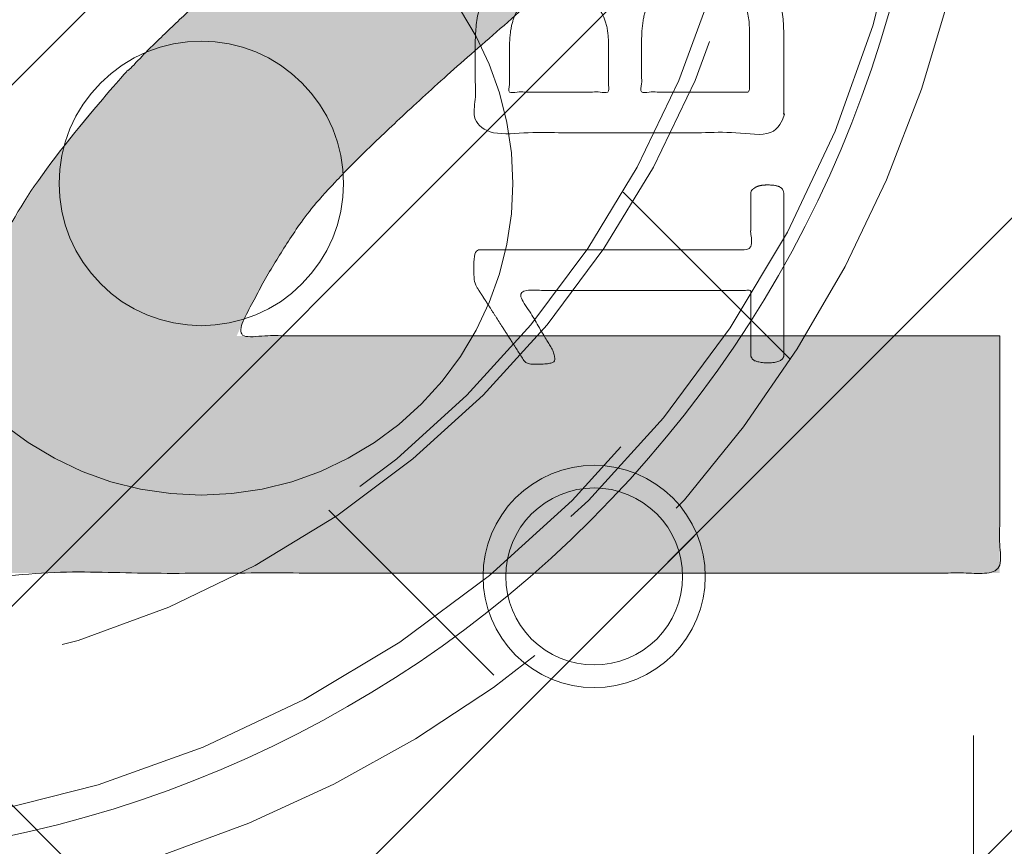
# Model space of a CAD drawing. Header units: inches. Extents: x -420 to -276, y -52 to 18.
# Tile 103 of 187: x -338.15 to -336.72, y -26.98 to -25.78. Entities that reach past the tile are written whole.
import ezdxf

# ---------------------------------------------------------------- set-up
doc = ezdxf.new("R2010")
doc.units = ezdxf.units.IN
doc.header["$LTSCALE"] = 32
doc.header["$MEASUREMENT"] = 0
doc.linetypes.add('Dash Style-1', pattern=[0.083328, 0.041656, -0.041672])
for name, color, linetype, lineweight in [('Black', 7, 'Continuous', 18), ('DashLine', 7, 'Dash Style-1', 13), ('DashLineFill', 7, 'Dash Style-1', 13), ('Drawing', 7, 'Continuous', 18), ('Metal-Black', 7, 'Continuous', 18), ('Metal-DeskStructure', 7, 'Continuous', 13), ('None', 7, 'Continuous', 18), ('Plastic-BracketCover', 7, 'Continuous', 13), ('SolidLine', 7, 'Continuous', 15), ('Wood_1-H', 7, 'Continuous', 13)]:
    doc.layers.add(name, color=color, linetype=linetype, lineweight=lineweight)
pattern_1 = [(45, (0, 0), (-1.61301565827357, 1.935715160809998), []), (45, (-1.0608, 1.0608), (-0.4723460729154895, 0.4167612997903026), [])]

# ---------------------------------------------------------------- blocks, each defined once
blk = doc.blocks.new('TL14_lower_leg (2D)')
at = {"layer": 'DashLine', "flags": 128}
for points in [[(-1.777195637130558e-14, 1.377952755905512), (0.1350629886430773, 1.371317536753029), (0.2688252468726, 1.351475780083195), (0.3999985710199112, 1.318618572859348), (0.5273196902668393, 1.27306234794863), (0.649562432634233, 1.215245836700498), (0.7655495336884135, 1.14572584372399), (0.8741639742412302, 1.065171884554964), (0.9743597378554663, 0.9743597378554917), (1.065171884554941, 0.8741639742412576), (1.14572584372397, 0.7655495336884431), (1.215245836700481, 0.6495624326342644), (1.273062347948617, 0.5273196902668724), (1.318618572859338, 0.3999985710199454), (1.351475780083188, 0.2688252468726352), (1.371317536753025, 0.1350629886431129), (1.377952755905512, 1.783045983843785e-14), (1.371317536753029, -0.1350629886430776), (1.351475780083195, -0.2688252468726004), (1.318618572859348, -0.3999985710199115), (1.27306234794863, -0.5273196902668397), (1.215245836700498, -0.6495624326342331), (1.145725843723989, -0.7655495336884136), (1.065171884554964, -0.8741639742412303), (0.9743597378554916, -0.9743597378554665), (0.8741639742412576, -1.065171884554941), (0.7655495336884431, -1.14572584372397), (0.6495624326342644, -1.215245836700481), (0.5273196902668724, -1.273062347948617), (0.3999985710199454, -1.318618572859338), (0.2688252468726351, -1.351475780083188), (0.135062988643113, -1.371317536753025), (1.777195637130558e-14, -1.377952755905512), (-0.1350629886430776, -1.371317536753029), (-0.2688252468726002, -1.351475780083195), (-0.3999985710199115, -1.318618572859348), (-0.5273196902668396, -1.27306234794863), (-0.6495624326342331, -1.215245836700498), (-0.7655495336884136, -1.14572584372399), (-0.8741639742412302, -1.065171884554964), (-0.9743597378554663, -0.9743597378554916), (-1.065171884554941, -0.8741639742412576), (-1.14572584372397, -0.7655495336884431), (-1.215245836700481, -0.6495624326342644), (-1.273062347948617, -0.5273196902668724), (-1.318618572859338, -0.3999985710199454), (-1.351475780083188, -0.2688252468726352), (-1.371317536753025, -0.1350629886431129), (-1.377952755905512, -1.783045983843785e-14), (-1.371317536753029, 0.1350629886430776), (-1.351475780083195, 0.2688252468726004), (-1.318618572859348, 0.3999985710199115), (-1.27306234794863, 0.5273196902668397), (-1.215245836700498, 0.6495624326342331), (-1.145725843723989, 0.7655495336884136), (-1.065171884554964, 0.8741639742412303), (-0.9743597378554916, 0.9743597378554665), (-0.8741639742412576, 1.065171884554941), (-0.7655495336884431, 1.14572584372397), (-0.6495624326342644, 1.215245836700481), (-0.5273196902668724, 1.273062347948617), (-0.3999985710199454, 1.318618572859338), (-0.2688252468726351, 1.351475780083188), (-0.135062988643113, 1.371317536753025)], [(0.7086614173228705, -0.547244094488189), (0.724483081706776, -0.54802136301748), (0.7401523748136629, -0.5503456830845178), (0.7555183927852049, -0.5541946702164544), (0.7704331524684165, -0.5595312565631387), (0.7847530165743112, -0.5663040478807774), (0.798340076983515, -0.574447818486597), (0.8110634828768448, -0.5838841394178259), (0.8228007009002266, -0.5945221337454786), (0.8334386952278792, -0.6062593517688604), (0.8428750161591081, -0.6189827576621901), (0.8510187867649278, -0.632569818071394), (0.8577915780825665, -0.6468896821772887), (0.8631281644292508, -0.6618044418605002), (0.8669771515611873, -0.6771704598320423), (0.8693014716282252, -0.6928397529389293), (0.8700787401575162, -0.7086614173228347), (0.8693014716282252, -0.72448308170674), (0.8669771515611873, -0.7401523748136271), (0.8631281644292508, -0.7555183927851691), (0.8577915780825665, -0.7704331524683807), (0.8510187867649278, -0.7847530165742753), (0.8428750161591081, -0.7983400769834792), (0.8334386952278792, -0.811063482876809), (0.8228007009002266, -0.8228007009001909), (0.8110634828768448, -0.8334386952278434), (0.798340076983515, -0.8428750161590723), (0.7847530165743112, -0.8510187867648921), (0.7704331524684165, -0.8577915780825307), (0.7555183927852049, -0.8631281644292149), (0.7401523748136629, -0.8669771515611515), (0.724483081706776, -0.8693014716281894), (0.7086614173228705, -0.8700787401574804), (0.6928397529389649, -0.8693014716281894), (0.6771704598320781, -0.8669771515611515), (0.6618044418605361, -0.8631281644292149), (0.6468896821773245, -0.8577915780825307), (0.6325698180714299, -0.8510187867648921), (0.618982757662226, -0.8428750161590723), (0.6062593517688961, -0.8334386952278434), (0.5945221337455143, -0.8228007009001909), (0.5838841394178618, -0.811063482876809), (0.5744478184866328, -0.7983400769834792), (0.5663040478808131, -0.7847530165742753), (0.5595312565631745, -0.7704331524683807), (0.5541946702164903, -0.7555183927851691), (0.5503456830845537, -0.7401523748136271), (0.5480213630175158, -0.72448308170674), (0.5472440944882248, -0.7086614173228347), (0.5480213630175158, -0.6928397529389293), (0.5503456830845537, -0.6771704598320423), (0.5541946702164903, -0.6618044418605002), (0.5595312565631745, -0.6468896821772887), (0.5663040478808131, -0.632569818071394), (0.5744478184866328, -0.6189827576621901), (0.5838841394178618, -0.6062593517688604), (0.5945221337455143, -0.5945221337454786), (0.6062593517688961, -0.5838841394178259), (0.618982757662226, -0.574447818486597), (0.6325698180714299, -0.5663040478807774), (0.6468896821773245, -0.5595312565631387), (0.6618044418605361, -0.5541946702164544), (0.6771704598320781, -0.5503456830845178), (0.6928397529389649, -0.54802136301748)]]:
    blk.add_lwpolyline(points, close=True, dxfattribs=at)
blk = doc.blocks.new('Group-23')
at = {"layer": 'DashLineFill', "linetype": 'Continuous', "lineweight": 13}
h = blk.add_hatch(dxfattribs=at)
h.set_pattern_fill('Steel', color=253, style=0, pattern_type=2)
h.set_pattern_definition(pattern_1)
h.paths.add_polyline_path([(-2.066929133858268, 1.397637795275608), (2.066929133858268, 1.397637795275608), (2.066929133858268, 0.1377952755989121), (2.106299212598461, 0.1377952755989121), (2.106299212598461, -0.1377952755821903), (2.066929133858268, -0.1377952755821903), (2.066929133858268, -5.275590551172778), (2.106299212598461, -5.275590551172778), (2.106299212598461, -5.55118110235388), (2.066929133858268, -5.55118110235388), (2.066929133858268, -5.82677165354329), (-2.066929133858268, -5.82677165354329), (-2.066929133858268, -5.55118110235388), (-2.106299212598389, -5.55118110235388), (-2.106299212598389, -5.275590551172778), (-2.066929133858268, -5.275590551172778), (-2.066929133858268, -0.1377952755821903), (-2.106299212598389, -0.1377952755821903), (-2.106299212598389, 0.1377952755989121), (-2.066929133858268, 0.1377952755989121)])
blk = doc.blocks.new('TL14_upper_leg (2D)')
at = {"layer": 'DashLine', "flags": 128}
blk.add_lwpolyline([(0, 1.22047244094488), (0.1196272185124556, 1.214595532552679), (0.2381023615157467, 1.197021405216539), (0.3542844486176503, 1.167919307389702), (0.4670545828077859, 1.127569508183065), (0.5753267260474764, 1.076360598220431), (0.6780581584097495, 1.01478574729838), (0.7742595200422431, 0.9434379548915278), (0.8630043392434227, 0.8630043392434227), (0.9434379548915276, 0.7742595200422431), (1.01478574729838, 0.6780581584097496), (1.076360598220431, 0.5753267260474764), (1.127569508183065, 0.467054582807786), (1.167919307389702, 0.3542844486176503), (1.197021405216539, 0.2381023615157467), (1.214595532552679, 0.1196272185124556), (1.22047244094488, 7.47323834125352e-17), (1.214595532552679, -0.1196272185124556), (1.197021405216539, -0.2381023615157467), (1.167919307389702, -0.3542844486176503), (1.127569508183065, -0.467054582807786), (1.076360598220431, -0.5753267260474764), (1.01478574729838, -0.6780581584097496), (0.9434379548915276, -0.7742595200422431), (0.8630043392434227, -0.8630043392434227), (0.7742595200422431, -0.9434379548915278), (0.6780581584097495, -1.01478574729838), (0.5753267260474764, -1.076360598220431), (0.4670545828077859, -1.127569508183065), (0.3542844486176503, -1.167919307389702), (0.2381023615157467, -1.197021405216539), (0.1196272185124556, -1.214595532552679), (0, -1.22047244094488), (-0.1196272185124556, -1.214595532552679), (-0.2381023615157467, -1.197021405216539), (-0.3542844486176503, -1.167919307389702), (-0.4670545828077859, -1.127569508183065), (-0.5753267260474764, -1.076360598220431), (-0.6780581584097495, -1.01478574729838), (-0.7742595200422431, -0.9434379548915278), (-0.8630043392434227, -0.8630043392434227), (-0.9434379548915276, -0.7742595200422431), (-1.01478574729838, -0.6780581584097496), (-1.076360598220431, -0.5753267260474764), (-1.127569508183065, -0.467054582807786), (-1.167919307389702, -0.3542844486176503), (-1.197021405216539, -0.2381023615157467), (-1.214595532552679, -0.1196272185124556), (-1.22047244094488, 7.47323834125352e-17), (-1.214595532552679, 0.1196272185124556), (-1.197021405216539, 0.2381023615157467), (-1.167919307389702, 0.3542844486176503), (-1.127569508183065, 0.467054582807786), (-1.076360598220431, 0.5753267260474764), (-1.01478574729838, 0.6780581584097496), (-0.9434379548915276, 0.7742595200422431), (-0.8630043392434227, 0.8630043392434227), (-0.7742595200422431, 0.9434379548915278), (-0.6780581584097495, 1.01478574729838), (-0.5753267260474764, 1.076360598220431), (-0.4670545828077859, 1.127569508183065), (-0.3542844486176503, 1.167919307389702), (-0.2381023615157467, 1.197021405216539), (-0.1196272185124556, 1.214595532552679)], close=True, dxfattribs=at)
at = {"layer": 'DashLine', "color": 7}
blk.add_blockref('Group-23', (0, 0), dxfattribs=at)
blk = doc.blocks.new('1BRPT9-Bracket (2D)')
at = {"layer": 'DashLineFill', "linetype": 'Continuous', "lineweight": 13}
h = blk.add_hatch(dxfattribs=at)
h.set_pattern_fill('Steel', color=253, style=0, pattern_type=2)
h.set_pattern_definition(pattern_1)
edge = h.paths.add_edge_path()
edge.add_arc((1.677931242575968, -8.488188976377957), 0.2519685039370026, 269.999999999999, 360.0000000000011)
edge.add_line((1.929899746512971, -8.488188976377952), (1.929899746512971, -7.480314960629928))
edge.add_line((1.929899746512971, -7.480314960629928), (2.323600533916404, -7.480314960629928))
edge.add_line((2.323600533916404, -7.480314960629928), (2.323600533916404, 7.461135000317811))
edge.add_line((2.323600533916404, 7.461135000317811), (1.929899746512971, 7.480314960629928))
edge.add_line((1.929899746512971, 7.480314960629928), (1.929899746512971, 8.488188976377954))
edge.add_arc((1.677931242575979, 8.488188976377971), 0.2519685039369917, 359.999999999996, 450.0000000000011)
edge.add_line((1.677931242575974, 8.740157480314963), (-2.32206875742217, 8.740157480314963))
edge.add_line((-2.32206875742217, 8.740157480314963), (-2.32206875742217, -8.74015748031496))
edge.add_line((-2.32206875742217, -8.74015748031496), (1.677931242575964, -8.74015748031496))
h = blk.add_hatch(dxfattribs=at)
h.set_pattern_fill('Steel', color=253, style=0, pattern_type=2)
h.set_pattern_definition(pattern_1)
h.paths.add_polyline_path([(1.339348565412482, 3.001968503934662), (1.348031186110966, 3.001541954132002), (1.35663018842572, 3.000266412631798), (1.365062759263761, 2.99815416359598), (1.373247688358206, 2.995225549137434), (1.381106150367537, 2.991508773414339), (1.388562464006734, 2.987039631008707), (1.395544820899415, 2.981861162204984), (1.401985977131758, 2.97602323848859), (1.407823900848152, 2.969582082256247), (1.413002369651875, 2.962599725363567), (1.417471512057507, 2.955143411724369), (1.421188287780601, 2.947284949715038), (1.424116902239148, 2.939100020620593), (1.426229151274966, 2.930667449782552), (1.42750469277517, 2.922068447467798), (1.427931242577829, 2.913385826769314), (1.42750469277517, 2.90470320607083), (1.426229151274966, 2.896104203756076), (1.424116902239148, 2.887671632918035), (1.421188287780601, 2.87948670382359), (1.417471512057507, 2.871628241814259), (1.413002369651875, 2.864171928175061), (1.407823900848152, 2.857189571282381), (1.401985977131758, 2.850748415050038), (1.395544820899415, 2.844910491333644), (1.388562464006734, 2.839732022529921), (1.381106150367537, 2.835262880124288), (1.373247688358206, 2.831546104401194), (1.365062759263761, 2.828617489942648), (1.35663018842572, 2.82650524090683), (1.348031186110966, 2.825229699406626), (1.339348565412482, 2.824803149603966), (1.330665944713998, 2.825229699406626), (1.322066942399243, 2.82650524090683), (1.313634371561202, 2.828617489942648), (1.305449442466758, 2.831546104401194), (1.297590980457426, 2.835262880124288), (1.290134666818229, 2.839732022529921), (1.283152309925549, 2.844910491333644), (1.276711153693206, 2.850748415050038), (1.270873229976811, 2.857189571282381), (1.265694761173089, 2.864171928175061), (1.261225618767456, 2.871628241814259), (1.257508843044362, 2.87948670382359), (1.254580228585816, 2.887671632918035), (1.252467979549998, 2.896104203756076), (1.251192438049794, 2.90470320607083), (1.250765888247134, 2.913385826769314), (1.251192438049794, 2.922068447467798), (1.252467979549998, 2.930667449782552), (1.254580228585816, 2.939100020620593), (1.257508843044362, 2.947284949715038), (1.261225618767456, 2.955143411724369), (1.265694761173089, 2.962599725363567), (1.270873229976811, 2.969582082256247), (1.276711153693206, 2.97602323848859), (1.283152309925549, 2.981861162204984), (1.290134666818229, 2.987039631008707), (1.297590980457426, 2.991508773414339), (1.305449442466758, 2.995225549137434), (1.313634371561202, 2.99815416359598), (1.322066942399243, 3.000266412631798), (1.330665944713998, 3.001541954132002)])
at = {"layer": 'DashLineFill', "flags": 128}
blk.add_lwpolyline([(1.339348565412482, 3.001968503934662), (1.348031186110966, 3.001541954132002), (1.35663018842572, 3.000266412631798), (1.365062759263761, 2.99815416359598), (1.373247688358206, 2.995225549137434), (1.381106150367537, 2.991508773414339), (1.388562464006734, 2.987039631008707), (1.395544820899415, 2.981861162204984), (1.401985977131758, 2.97602323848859), (1.407823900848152, 2.969582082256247), (1.413002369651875, 2.962599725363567), (1.417471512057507, 2.955143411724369), (1.421188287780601, 2.947284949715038), (1.424116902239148, 2.939100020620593), (1.426229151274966, 2.930667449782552), (1.42750469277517, 2.922068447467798), (1.427931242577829, 2.913385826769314), (1.42750469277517, 2.90470320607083), (1.426229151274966, 2.896104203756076), (1.424116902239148, 2.887671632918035), (1.421188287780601, 2.87948670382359), (1.417471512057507, 2.871628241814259), (1.413002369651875, 2.864171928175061), (1.407823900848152, 2.857189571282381), (1.401985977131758, 2.850748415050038), (1.395544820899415, 2.844910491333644), (1.388562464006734, 2.839732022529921), (1.381106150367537, 2.835262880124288), (1.373247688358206, 2.831546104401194), (1.365062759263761, 2.828617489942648), (1.35663018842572, 2.82650524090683), (1.348031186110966, 2.825229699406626), (1.339348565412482, 2.824803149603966), (1.330665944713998, 2.825229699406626), (1.322066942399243, 2.82650524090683), (1.313634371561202, 2.828617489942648), (1.305449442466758, 2.831546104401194), (1.297590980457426, 2.835262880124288), (1.290134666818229, 2.839732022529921), (1.283152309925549, 2.844910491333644), (1.276711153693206, 2.850748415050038), (1.270873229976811, 2.857189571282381), (1.265694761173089, 2.864171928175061), (1.261225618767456, 2.871628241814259), (1.257508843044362, 2.87948670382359), (1.254580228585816, 2.887671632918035), (1.252467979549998, 2.896104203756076), (1.251192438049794, 2.90470320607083), (1.250765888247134, 2.913385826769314), (1.251192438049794, 2.922068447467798), (1.252467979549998, 2.930667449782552), (1.254580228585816, 2.939100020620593), (1.257508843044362, 2.947284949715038), (1.261225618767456, 2.955143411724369), (1.265694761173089, 2.962599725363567), (1.270873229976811, 2.969582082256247), (1.276711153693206, 2.97602323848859), (1.283152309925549, 2.981861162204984), (1.290134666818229, 2.987039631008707), (1.297590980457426, 2.991508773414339), (1.305449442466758, 2.995225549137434), (1.313634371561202, 2.99815416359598), (1.322066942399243, 3.000266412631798), (1.330665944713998, 3.001541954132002)], close=True, dxfattribs=at)
blk = doc.blocks.new('Group-1')
at = {"layer": 'Plastic-BracketCover', "color": 7}
for points, knots in [([(1.425934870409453, -0.3398696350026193), (1.448079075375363, -0.3398696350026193), (1.483143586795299, -0.3509408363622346), (1.512671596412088, -0.3693958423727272), (1.532972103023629, -0.3970783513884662), (1.555118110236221, -0.4469059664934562), (1.555118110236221, -0.5539431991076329), (1.555118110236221, -0.6203803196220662), (1.544045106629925, -0.6351443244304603), (1.330892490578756, -0.6351443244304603), (1.117739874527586, -0.6351443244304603), (1.106666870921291, -0.6203803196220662), (1.106666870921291, -0.5622479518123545), (1.106666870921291, -0.4708965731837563), (1.123276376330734, -0.4192243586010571), (1.150958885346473, -0.3860053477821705), (1.193405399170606, -0.3675503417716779), (1.235850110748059, -0.3675503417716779), (1.265378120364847, -0.374932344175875), (1.289369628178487, -0.3896963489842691), (1.309670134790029, -0.4136878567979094), (1.315206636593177, -0.4266063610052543), (1.318897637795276, -0.4081513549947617), (1.337350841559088, -0.3767778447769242), (1.365033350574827, -0.3527863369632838), (1.403788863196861, -0.3398696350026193), (1.425934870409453, -0.3398696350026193)], [0, 0, 0, 0.03145524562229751, 0.062910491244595, 0.09436573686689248, 0.1258209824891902, 0.188731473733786, 0.2661585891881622, 0.2758371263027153, 0.2855156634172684, 0.4355309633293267, 0.4452095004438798, 0.4548880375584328, 0.5214267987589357, 0.5746587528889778, 0.6278907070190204, 0.6811226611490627, 0.7343546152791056, 0.7627468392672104, 0.7911390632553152, 0.8195312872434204, 0.8479235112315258, 0.8479235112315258, 0.8859426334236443, 0.9239617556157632, 0.9619808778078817, 1, 1, 1]), ([(1.429625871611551, -0.4026148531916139), (1.409325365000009, -0.4026148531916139), (1.379797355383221, -0.4155333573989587), (1.359496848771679, -0.4395248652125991), (1.348423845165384, -0.4764330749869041), (1.348423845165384, -0.5401028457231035), (1.348423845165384, -0.5760901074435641), (1.426856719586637, -0.5760901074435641), (1.505289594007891, -0.5760901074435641), (1.505289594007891, -0.5327208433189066), (1.505289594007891, -0.4487514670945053), (1.477607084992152, -0.4155333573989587), (1.448079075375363, -0.4026148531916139), (1.429625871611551, -0.4026148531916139)], [0, 0, 0, 0.07915587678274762, 0.1583117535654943, 0.2374676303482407, 0.3166235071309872, 0.4195261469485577, 0.4195261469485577, 0.6437985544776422, 0.6437985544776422, 0.7678094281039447, 0.8839047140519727, 0.9419523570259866, 1, 1, 1]), ([(1.226622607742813, -0.4284518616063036), (1.210013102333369, -0.4284518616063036), (1.18417789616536, -0.4376793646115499), (1.165722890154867, -0.4579798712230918), (1.156495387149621, -0.4893515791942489), (1.156495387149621, -0.5447165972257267), (1.156495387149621, -0.5760901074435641), (1.228469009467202, -0.5760901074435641), (1.300442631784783, -0.5760901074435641), (1.300442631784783, -0.5419483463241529), (1.300442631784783, -0.4856605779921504), (1.289369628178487, -0.4561343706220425), (1.269069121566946, -0.4376793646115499), (1.241386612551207, -0.4284518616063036), (1.226622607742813, -0.4284518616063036)], [0, 0, 0, 0.07449877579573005, 0.1489975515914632, 0.223496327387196, 0.2979951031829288, 0.3954165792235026, 0.3954165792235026, 0.6189101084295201, 0.6189101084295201, 0.7249275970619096, 0.7936956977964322, 0.8624637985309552, 0.9312318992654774, 1, 1, 1]), ([(1.53112660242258, -0.7109774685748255), (1.538508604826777, -0.7109774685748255), (1.552349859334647, -0.7137457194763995), (1.555118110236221, -0.7220504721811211), (1.555118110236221, -0.841083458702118), (1.555118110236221, -0.9601164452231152), (1.553272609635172, -0.9638074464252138), (1.547736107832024, -0.9674984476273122), (1.538508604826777, -0.9693439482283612), (1.525590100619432, -0.9693439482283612), (1.516362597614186, -0.9674984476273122), (1.510826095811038, -0.965652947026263), (1.50713509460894, -0.9601164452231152), (1.50713509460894, -0.9112115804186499), (1.50713509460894, -0.864152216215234), (1.337351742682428, -0.864152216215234), (1.167568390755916, -0.864152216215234), (1.193404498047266, -0.9075205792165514), (1.219240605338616, -0.9508889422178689), (1.221086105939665, -0.9564254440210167), (1.222931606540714, -0.965652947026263), (1.219240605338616, -0.9693439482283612), (1.20816760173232, -0.9711894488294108), (1.195712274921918, -0.9711894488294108), (1.186023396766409, -0.9711894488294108), (1.180486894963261, -0.9693439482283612), (1.176795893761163, -0.965652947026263), (1.174950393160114, -0.9619619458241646), (1.141731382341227, -0.9102888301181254), (1.10851237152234, -0.8586157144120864), (1.106666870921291, -0.8567702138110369), (1.106666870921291, -0.8530792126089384), (1.104821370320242, -0.8475427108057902), (1.104821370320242, -0.8304718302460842), (1.104821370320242, -0.8124781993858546), (1.10851237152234, -0.8069416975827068), (1.112203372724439, -0.8050961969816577), (1.310591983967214, -0.8050961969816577), (1.50713509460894, -0.8050961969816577), (1.50713509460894, -0.7644960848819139), (1.50713509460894, -0.7202049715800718), (1.510826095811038, -0.7165139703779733), (1.516362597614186, -0.7128229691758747), (1.525590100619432, -0.7109774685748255), (1.53112660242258, -0.7109774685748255)], [0, 0, 0, 0.002610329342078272, 0.007830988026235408, 0.01044131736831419, 0.1761946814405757, 0.1788050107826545, 0.181415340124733, 0.1840256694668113, 0.1866359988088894, 0.1885937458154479, 0.1905514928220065, 0.192509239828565, 0.1944669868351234, 0.2443885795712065, 0.2443885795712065, 0.4244984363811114, 0.4244984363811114, 0.4780496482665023, 0.4780496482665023, 0.4842405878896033, 0.4904315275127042, 0.4966224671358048, 0.5028134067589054, 0.5070707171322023, 0.5109409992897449, 0.5148112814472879, 0.5186815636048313, 0.5186815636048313, 0.5762947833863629, 0.5762947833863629, 0.5787425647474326, 0.5811903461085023, 0.5836381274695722, 0.5902471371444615, 0.5931844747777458, 0.5961218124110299, 0.5990591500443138, 0.9118813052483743, 0.9118813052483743, 0.9765012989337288, 0.9823759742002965, 0.9882506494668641, 0.9941253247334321, 1, 1, 1])]:
    blk.add_open_spline(points, degree=2, knots=knots, dxfattribs=at)
blk = doc.blocks.new('1BRPFY-Leg_Plate (2D)')
at = {"layer": 'DashLineFill', "linetype": 'Continuous', "lineweight": 13}
h = blk.add_hatch(dxfattribs=at)
h.set_pattern_fill('Steel', color=253, style=0, pattern_type=2)
h.set_pattern_definition(pattern_1)
edge = h.paths.add_edge_path()
edge.add_arc((-1.704724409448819, -1.704724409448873), 0.125984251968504, 179.9999999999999, 269.9999999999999)
edge.add_line((-1.704724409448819, -1.830708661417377), (1.704724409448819, -1.830708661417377))
edge.add_arc((1.704724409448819, -1.704724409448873), 0.125984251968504, 270.0000000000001, 360.0000000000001)
edge.add_line((1.830708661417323, -1.704724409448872), (1.830708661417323, 1.704724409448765))
edge.add_arc((1.704724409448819, 1.704724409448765), 0.1259842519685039, 0, 90)
edge.add_line((1.704724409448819, 1.830708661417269), (-1.704724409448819, 1.830708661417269))
edge.add_arc((-1.704724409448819, 1.704724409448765), 0.1259842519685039, 90, 180)
edge.add_line((-1.830708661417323, 1.704724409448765), (-1.830708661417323, -1.704724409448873))
at = {"layer": 'DashLineFill', "flags": 128}
blk.add_lwpolyline([(-1.830708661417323, -1.704724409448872, 0.414213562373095), (-1.704724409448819, -1.830708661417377), (1.704724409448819, -1.830708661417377, 0.414213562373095), (1.830708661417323, -1.704724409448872), (1.830708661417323, 1.704724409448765, 0.414213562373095), (1.704724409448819, 1.830708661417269), (-1.704724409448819, 1.830708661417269, 0.414213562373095), (-1.830708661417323, 1.704724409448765)], format="xyb", close=True, dxfattribs=at)
at = {"layer": 'SolidLine', "flags": 128}
for points in [[(0.7086614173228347, -0.5019685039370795), (0.728920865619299, -0.5029637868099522), (0.7489852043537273, -0.5059400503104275), (0.7686612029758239, -0.5108686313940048), (0.7877593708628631, -0.5177020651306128), (0.8060957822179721, -0.5263745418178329), (0.823493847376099, -0.5368025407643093), (0.8397860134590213, -0.5488856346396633), (0.8548153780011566, -0.5625074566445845), (0.8684372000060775, -0.5775368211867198), (0.8805202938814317, -0.5938289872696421), (0.8909482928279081, -0.611227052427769), (0.8996207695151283, -0.6295634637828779), (0.9064542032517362, -0.6486616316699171), (0.9113827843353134, -0.6683376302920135), (0.9143590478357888, -0.688401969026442), (0.9153543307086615, -0.7086614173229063), (0.9143590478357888, -0.7289208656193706), (0.9113827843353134, -0.748985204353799), (0.9064542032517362, -0.7686612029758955), (0.8996207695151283, -0.7877593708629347), (0.8909482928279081, -0.8060957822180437), (0.8805202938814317, -0.8234938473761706), (0.8684372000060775, -0.8397860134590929), (0.8548153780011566, -0.8548153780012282), (0.8397860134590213, -0.8684372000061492), (0.823493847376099, -0.8805202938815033), (0.8060957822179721, -0.8909482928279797), (0.7877593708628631, -0.8996207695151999), (0.7686612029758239, -0.9064542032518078), (0.7489852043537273, -0.9113827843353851), (0.728920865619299, -0.9143590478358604), (0.7086614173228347, -0.9153543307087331), (0.6884019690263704, -0.9143590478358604), (0.668337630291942, -0.9113827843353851), (0.6486616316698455, -0.9064542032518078), (0.6295634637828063, -0.8996207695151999), (0.6112270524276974, -0.8909482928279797), (0.5938289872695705, -0.8805202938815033), (0.5775368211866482, -0.8684372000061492), (0.5625074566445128, -0.8548153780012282), (0.5488856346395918, -0.8397860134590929), (0.5368025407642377, -0.8234938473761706), (0.5263745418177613, -0.8060957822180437), (0.5177020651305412, -0.7877593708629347), (0.5108686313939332, -0.7686612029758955), (0.5059400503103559, -0.748985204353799), (0.5029637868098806, -0.7289208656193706), (0.5019685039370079, -0.7086614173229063), (0.5029637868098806, -0.688401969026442), (0.5059400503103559, -0.6683376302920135), (0.5108686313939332, -0.6486616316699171), (0.5177020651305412, -0.6295634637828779), (0.5263745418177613, -0.611227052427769), (0.5368025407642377, -0.5938289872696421), (0.5488856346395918, -0.5775368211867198), (0.5625074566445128, -0.5625074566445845), (0.5775368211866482, -0.5488856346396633), (0.5938289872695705, -0.5368025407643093), (0.6112270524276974, -0.5263745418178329), (0.6295634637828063, -0.5177020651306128), (0.6486616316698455, -0.5108686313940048), (0.668337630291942, -0.5059400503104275), (0.6884019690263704, -0.5029637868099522)], [(1.279527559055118, -1.118110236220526), (1.295349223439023, -1.118887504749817), (1.31101851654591, -1.121211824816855), (1.326384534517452, -1.125060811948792), (1.341299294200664, -1.130397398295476), (1.355619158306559, -1.137170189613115), (1.369206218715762, -1.145313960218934), (1.381929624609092, -1.154750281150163), (1.393666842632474, -1.165388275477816), (1.404304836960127, -1.177125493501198), (1.413741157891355, -1.189848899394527), (1.421884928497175, -1.203435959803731), (1.428657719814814, -1.217755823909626), (1.433994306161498, -1.232670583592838), (1.437843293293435, -1.24803660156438), (1.440167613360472, -1.263705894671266), (1.440944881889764, -1.279527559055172), (1.440167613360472, -1.295349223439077), (1.437843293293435, -1.311018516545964), (1.433994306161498, -1.326384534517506), (1.428657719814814, -1.341299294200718), (1.421884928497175, -1.355619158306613), (1.413741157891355, -1.369206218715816), (1.404304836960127, -1.381929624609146), (1.393666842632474, -1.393666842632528), (1.381929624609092, -1.404304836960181), (1.369206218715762, -1.413741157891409), (1.355619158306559, -1.421884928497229), (1.341299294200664, -1.428657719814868), (1.326384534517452, -1.433994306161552), (1.31101851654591, -1.437843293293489), (1.295349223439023, -1.440167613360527), (1.279527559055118, -1.440944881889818), (1.263705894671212, -1.440167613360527), (1.248036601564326, -1.437843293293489), (1.232670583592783, -1.433994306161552), (1.217755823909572, -1.428657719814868), (1.203435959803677, -1.421884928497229), (1.189848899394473, -1.413741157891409), (1.177125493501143, -1.404304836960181), (1.165388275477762, -1.393666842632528), (1.154750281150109, -1.381929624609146), (1.14531396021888, -1.369206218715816), (1.137170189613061, -1.355619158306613), (1.130397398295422, -1.341299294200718), (1.125060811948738, -1.326384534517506), (1.121211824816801, -1.311018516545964), (1.118887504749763, -1.295349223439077), (1.118110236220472, -1.279527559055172), (1.118887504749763, -1.263705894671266), (1.121211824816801, -1.24803660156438), (1.125060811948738, -1.232670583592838), (1.130397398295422, -1.217755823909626), (1.137170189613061, -1.203435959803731), (1.14531396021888, -1.189848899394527), (1.154750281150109, -1.177125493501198), (1.165388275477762, -1.165388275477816), (1.177125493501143, -1.154750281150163), (1.189848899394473, -1.145313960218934), (1.203435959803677, -1.137170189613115), (1.217755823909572, -1.130397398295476), (1.232670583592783, -1.125060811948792), (1.248036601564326, -1.121211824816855), (1.263705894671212, -1.118887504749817)]]:
    blk.add_lwpolyline(points, close=True, dxfattribs=at)
at = {"layer": 'Plastic-BracketCover', "color": 7}
blk.add_blockref('Group-1', (0, 0), dxfattribs=at)
blk = doc.blocks.new('Group-45')
at = {"layer": 'Metal-DeskStructure', "linetype": 'Continuous', "lineweight": 0, "true_color": 0xff0000}
blk.add_hatch(color=1, dxfattribs=at).paths.add_polyline_path([(1.987219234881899, -0.9301181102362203), (1.987219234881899, -1.274606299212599), (0.4025735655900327, -1.274606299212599), (0.4023214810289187, -1.244883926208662), (0.4031795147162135, -1.21546436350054), (0.4051476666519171, -1.186347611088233), (0.4082259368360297, -1.15753366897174), (0.4124143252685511, -1.129022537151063), (0.4177128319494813, -1.1008142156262), (0.4241214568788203, -1.072908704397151), (0.4316402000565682, -1.045306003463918), (0.4455088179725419, -1.000302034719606), (0.4612781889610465, -0.9557186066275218), (0.4789483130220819, -0.9115557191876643), (0.4985191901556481, -0.8678133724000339), (0.5199908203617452, -0.8244915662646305), (0.543363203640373, -0.7815903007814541), (0.5686363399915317, -0.7391095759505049), (0.5958102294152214, -0.6970493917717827), (0.6262305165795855, -0.6545855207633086), (0.6612428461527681, -0.6108937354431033), (0.7008472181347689, -0.5659740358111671), (0.7450436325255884, -0.5198264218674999), (0.793832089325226, -0.4724508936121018), (0.847212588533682, -0.4238474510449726), (0.9051851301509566, -0.3740160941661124), (0.9677497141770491, -0.3229568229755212), (1.064241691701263, -0.2345473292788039), (1.152407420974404, -0.1517895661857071), (1.232246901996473, -0.07468353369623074), (1.303760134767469, -0.003229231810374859), (1.366947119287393, 0.06257333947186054), (1.421807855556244, 0.1227241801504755), (1.468342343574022, 0.1772232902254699), (1.506550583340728, 0.2260706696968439), (1.538467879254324, 0.2720417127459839), (1.566129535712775, 0.3179118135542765), (1.589535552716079, 0.3636809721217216), (1.608685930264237, 0.4093491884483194), (1.623580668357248, 0.4549164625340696), (1.634219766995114, 0.5003827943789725), (1.640603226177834, 0.5457481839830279), (1.642731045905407, 0.5910126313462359), (1.640973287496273, 0.6332243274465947), (1.635700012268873, 0.6737371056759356), (1.626911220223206, 0.7125509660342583), (1.614606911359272, 0.7496659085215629), (1.598787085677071, 0.7850819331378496), (1.579451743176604, 0.8187990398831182), (1.556600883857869, 0.8508172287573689), (1.530234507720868, 0.8811364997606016), (1.501059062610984, 0.9087644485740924), (1.469780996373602, 0.9327086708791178), (1.436400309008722, 0.9529691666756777), (1.400917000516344, 0.9695459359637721), (1.363331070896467, 0.9824389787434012), (1.323642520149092, 0.991648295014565), (1.281851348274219, 0.9971738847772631), (1.237957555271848, 0.9990157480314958), (1.191254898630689, 0.9970140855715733), (1.146957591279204, 0.9910090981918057), (1.105065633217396, 0.981000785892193), (1.065579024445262, 0.9669891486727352), (1.028497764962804, 0.9489741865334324), (0.993821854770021, 0.9269558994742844), (0.9615512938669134, 0.9009342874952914), (0.9316860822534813, 0.8709093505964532), (0.9047981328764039, 0.837352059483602), (0.8814593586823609, 0.8007333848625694), (0.8616697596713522, 0.7610533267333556), (0.8454293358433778, 0.7183118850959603), (0.8327380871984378, 0.6725090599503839), (0.8235960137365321, 0.6236448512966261), (0.8180031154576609, 0.571719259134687), (0.8159593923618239, 0.5167322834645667), (0.4714712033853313, 0.5856299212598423), (0.4819337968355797, 0.6671096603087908), (0.4977117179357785, 0.7436104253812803), (0.5188049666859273, 0.8151322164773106), (0.5452135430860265, 0.8816750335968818), (0.5769374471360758, 0.943238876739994), (0.6139766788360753, 0.9998237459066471), (0.656331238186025, 1.051429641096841), (0.7040011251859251, 1.098056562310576), (0.7564817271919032, 1.139435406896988), (0.8132684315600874, 1.175297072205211), (0.874361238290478, 1.205641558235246), (0.9397601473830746, 1.230468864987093), (1.009465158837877, 1.249778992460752), (1.083476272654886, 1.263571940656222), (1.161793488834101, 1.271847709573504), (1.244416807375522, 1.274606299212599), (1.328024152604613, 1.271486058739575), (1.407140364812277, 1.262125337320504), (1.481765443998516, 1.246524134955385), (1.551899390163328, 1.22468245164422), (1.617542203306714, 1.196600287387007), (1.678693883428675, 1.162277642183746), (1.735354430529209, 1.121714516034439), (1.787523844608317, 1.074910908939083), (1.834327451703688, 1.023481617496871), (1.874890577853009, 0.9690414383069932), (1.909213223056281, 0.9115903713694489), (1.937295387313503, 0.8511284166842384), (1.959137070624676, 0.7876555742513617), (1.9747382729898, 0.7211718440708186), (1.984098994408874, 0.6516772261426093), (1.987219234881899, 0.5791717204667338), (1.986294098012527, 0.5418296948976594), (1.983518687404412, 0.5046222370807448), (1.978893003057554, 0.4675493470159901), (1.972417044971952, 0.4306110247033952), (1.964090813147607, 0.3938072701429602), (1.953914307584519, 0.357138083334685), (1.941887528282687, 0.3206034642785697), (1.928010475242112, 0.2842034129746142), (1.911980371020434, 0.2476351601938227), (1.893494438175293, 0.2105959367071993), (1.87255267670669, 0.173085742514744), (1.849155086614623, 0.1351045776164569), (1.823301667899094, 0.09665244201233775), (1.794992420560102, 0.05772933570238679), (1.764227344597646, 0.0183352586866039), (1.731006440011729, -0.02152978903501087), (1.694017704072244, -0.06341332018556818), (1.651949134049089, -0.1088628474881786), (1.604800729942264, -0.1578783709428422), (1.552572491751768, -0.210459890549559), (1.495264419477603, -0.2666074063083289), (1.432876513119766, -0.3263209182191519), (1.365408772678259, -0.3896004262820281), (1.292861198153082, -0.4564459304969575), (1.229909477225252, -0.5112058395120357), (1.173467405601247, -0.5613736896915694), (1.123534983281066, -0.6069494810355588), (1.080112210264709, -0.6479332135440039), (1.043199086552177, -0.6843248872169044), (1.012795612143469, -0.7161245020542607), (0.9889017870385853, -0.7433320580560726), (0.9715176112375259, -0.76594755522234), (0.9576994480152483, -0.7862922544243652), (0.9445036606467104, -0.8066874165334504), (0.9319302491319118, -0.8271330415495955), (0.9199792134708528, -0.8476291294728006), (0.9086505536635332, -0.8681756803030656), (0.8979442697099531, -0.8887726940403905), (0.8878603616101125, -0.9094201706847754), (0.8783988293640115, -0.9301181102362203)])
at = {"layer": 'Metal-DeskStructure', "color": 7}
blk.add_open_spline([(1.987219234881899, -0.9301181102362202), (1.987219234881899, -1.102362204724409), (1.987219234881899, -1.274606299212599), (1.194896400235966, -1.274606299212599), (0.4025735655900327, -1.274606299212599), (0.399344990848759, -1.155111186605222), (0.4316402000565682, -1.045306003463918), (0.4833131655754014, -0.8644490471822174), (0.7083072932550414, -0.529649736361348), (0.9677497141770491, -0.3229568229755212), (1.370370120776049, 0.04198461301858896), (1.642731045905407, 0.4101567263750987), (1.642731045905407, 0.7632572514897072), (1.417737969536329, 0.9990157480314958), (1.04633623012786, 0.9990157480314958), (0.8170359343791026, 0.7428029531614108), (0.8159593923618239, 0.5167322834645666), (0.6437152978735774, 0.5511811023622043), (0.4714712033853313, 0.5856299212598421), (0.502690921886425, 0.9215068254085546), (0.9053113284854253, 1.274606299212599), (1.587828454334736, 1.274606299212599), (1.987219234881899, 0.8752155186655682), (1.987219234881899, 0.4295344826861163), (1.868801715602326, 0.138872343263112), (1.593211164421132, -0.1819319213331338), (1.292861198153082, -0.4564459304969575), (1.028035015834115, -0.6846696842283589), (0.915000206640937, -0.8472254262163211), (0.8783988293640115, -0.9301181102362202), (1.432809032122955, -0.9301181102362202), (1.987219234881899, -0.9301181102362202)], degree=2, knots=[0, 0, 0, 0.0212862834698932, 0.0212862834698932, 0.1192031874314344, 0.1192031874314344, 0.1339760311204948, 0.1339760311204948, 0.1582533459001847, 0.1825306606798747, 0.1825306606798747, 0.2223012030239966, 0.2620717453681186, 0.2999486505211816, 0.3378255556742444, 0.3781971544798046, 0.4185687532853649, 0.4185687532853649, 0.4499368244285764, 0.4499368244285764, 0.5101754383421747, 0.5704140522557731, 0.6314176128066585, 0.692421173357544, 0.7232558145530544, 0.7540904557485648, 0.7849250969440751, 0.7849250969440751, 0.8114174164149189, 0.8379097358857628, 0.8379097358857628, 1, 1, 1], dxfattribs=at)
blk = doc.blocks.new('SlateLegLocator-R2')
at = {"color": 255, "linetype": 'Dash Style-1', "lineweight": 5}
blk.add_wipeout([(-2.106299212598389, 1.3779527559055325), (2.10629921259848, 1.3779527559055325), (2.10629921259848, -5.807086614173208), (-2.106299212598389, -5.807086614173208)], dxfattribs=at).dxf.layer = 'Black'
at = {"layer": 'Metal-DeskStructure', "color": 7}
blk.add_blockref('Group-45', (0, 0), dxfattribs=at)
blk = doc.blocks.new('Group-53')
at = {"layer": 'None', "color": 7}
for name, p in [('1BRPT9-Bracket (2D)', (7.862204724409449, -12.00787401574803)), ('1BRPFY-Leg_Plate (2D)', (7.862204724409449, -8.30708661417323)), ('TL14_upper_leg (2D)', (7.862204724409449, -8.30708661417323)), ('TL14_lower_leg (2D)', (7.862204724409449, -8.30708661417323))]:
    blk.add_blockref(name, p, dxfattribs=at)
blk.add_blockref('SlateLegLocator-R2', (7.862204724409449, -8.30708661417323), dxfattribs=at)
blk = doc.blocks.new('Group-54')
at = {"layer": 'None'}
blk.add_blockref('Group-53', (0, 0), dxfattribs=at)
blk = doc.blocks.new('SL Credenza Desk Top (2D)-1')
at = {"layer": 'None'}
blk.add_blockref('Group-54', (0, 0), dxfattribs=at)
at = {"layer": 'Drawing', "color": 0, "flags": 1}
for tag in ['Tag', 'Catalog', 'Option1', 'Option2', 'Option3', 'Option4', 'Option5', 'Option6', 'Option7', 'Option8', 'Option9', 'Option10', 'Option11', 'Option12', 'Custom', 'FinishGroup', 'Discount', 'Item2', 'Item3', 'Item6', 'Item9', 'Item10', 'Item12', 'Item13', 'Item16', 'Item19', 'Item20', 'Item21', 'Item22', 'Item23', 'Item24', 'Item25', 'Item8', 'Item18', 'Item1', 'Item4', 'Item5', 'Item7', 'Item11', 'Item14', 'Item15', 'Item17']:
    blk.add_attdef(tag, (12.88432181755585, -32.50688762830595), '', height=0.007086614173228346, dxfattribs=at)
blk = doc.blocks.new('TLLegSleeve (2D)')
at = {"layer": 'DashLineFill', "linetype": 'Continuous', "lineweight": 13}
h = blk.add_hatch(dxfattribs=at)
h.set_pattern_fill('Steel', color=253, style=0, pattern_type=2)
h.set_pattern_definition(pattern_1)
edge = h.paths.add_edge_path()
edge.add_line((1.08267716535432, 1.402343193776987), (1.08267716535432, 2.913385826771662))
edge.add_arc((-1.707523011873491e-13, 2.913385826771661), 1.08267716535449, 4.479377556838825e-14, 180)
edge.add_line((-1.082677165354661, 2.913385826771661), (-1.08267716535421, 1.402343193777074))
edge.add_arc((-1.332267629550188e-15, 2.886579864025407e-15), 1.771653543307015, 127.6698869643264, 412.330113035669)
edge.add_line((1.08267716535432, 1.402343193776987), (1.08267716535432, 1.402343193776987))
edge = h.paths.add_edge_path()
edge.add_arc((1.665334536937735e-15, 2.91338582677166), 0.7480314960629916, 180, 360)
edge.add_arc((1.665334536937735e-15, 2.91338582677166), 0.7480314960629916, 9.54166404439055e-15, 180)
edge.add_line((-0.7480314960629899, 2.91338582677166), (-0.7480314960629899, 2.91338582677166))
edge = h.paths.add_edge_path()
edge.add_arc((-1.723066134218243e-13, 5.70119602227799e-16), 1.437007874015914, 180, 360)
edge.add_arc((-1.723066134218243e-13, 9.149983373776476e-17), 1.437007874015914, 9.541664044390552e-15, 180)
edge.add_line((-1.437007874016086, 3.308097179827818e-16), (-1.437007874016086, 3.308097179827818e-16))
at = {"layer": 'DashLine', "color": 8, "flags": 128}
blk.add_lwpolyline([(1.653543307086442, 1.118599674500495e-14), (1.645581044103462, -0.1620755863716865), (1.621770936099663, -0.3225902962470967), (1.582342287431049, -0.4799982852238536), (1.527674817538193, -0.6327836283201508), (1.45829500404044, -0.7794749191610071), (1.374871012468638, -0.9186594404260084), (1.278206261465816, -1.048996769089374), (1.169231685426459, -1.169231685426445), (1.048996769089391, -1.278206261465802), (0.918659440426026, -1.374871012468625), (0.7794749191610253, -1.458295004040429), (0.6327836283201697, -1.527674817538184), (0.4799982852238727, -1.582342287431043), (0.3225902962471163, -1.621770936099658), (0.1620755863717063, -1.645581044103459), (8.723964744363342e-15, -1.653543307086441), (-0.162075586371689, -1.645581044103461), (-0.3225902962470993, -1.621770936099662), (-0.4799982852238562, -1.582342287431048), (-0.6327836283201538, -1.527674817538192), (-0.7794749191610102, -1.458295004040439), (-0.9186594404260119, -1.374871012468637), (-1.048996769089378, -1.278206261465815), (-1.169231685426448, -1.169231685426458), (-1.278206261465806, -1.048996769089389), (-1.374871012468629, -0.9186594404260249), (-1.458295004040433, -0.7794749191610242), (-1.527674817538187, -0.6327836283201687), (-1.582342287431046, -0.4799982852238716), (-1.621770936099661, -0.3225902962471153), (-1.645581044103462, -0.1620755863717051), (-1.653543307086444, -7.741682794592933e-15), (-1.645581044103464, 0.1620755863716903), (-1.621770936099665, 0.3225902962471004), (-1.582342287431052, 0.4799982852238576), (-1.527674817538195, 0.6327836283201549), (-1.458295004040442, 0.7794749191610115), (-1.37487101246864, 0.918659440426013), (-1.278206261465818, 1.048996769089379), (-1.169231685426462, 1.169231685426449), (-1.048996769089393, 1.278206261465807), (-0.9186594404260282, 1.37487101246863), (-0.7794749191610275, 1.458295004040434), (-0.6327836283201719, 1.527674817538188), (-0.479998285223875, 1.582342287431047), (-0.3225902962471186, 1.621770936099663), (-0.1620755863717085, 1.645581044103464), (-1.096189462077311e-14, 1.653543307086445), (0.1620755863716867, 1.645581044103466), (0.3225902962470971, 1.621770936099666), (0.479998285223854, 1.582342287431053), (0.6327836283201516, 1.527674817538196), (0.7794749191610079, 1.458295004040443), (0.9186594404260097, 1.374871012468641), (1.048996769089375, 1.278206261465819), (1.169231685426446, 1.169231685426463), (1.278206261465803, 1.048996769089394), (1.374871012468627, 0.9186594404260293), (1.458295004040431, 0.7794749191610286), (1.527674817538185, 0.6327836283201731), (1.582342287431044, 0.4799982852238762), (1.621770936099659, 0.3225902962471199), (1.64558104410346, 0.1620755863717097)], close=True, dxfattribs=at)
at = {"layer": 'DashLineFill', "flags": 128}
for points in [[(1.08267716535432, 1.402343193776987), (1.08267716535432, 2.913385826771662, 0.9999999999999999), (-1.082677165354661, 2.913385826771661), (-1.08267716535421, 1.402343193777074, 2.931618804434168), (1.08267716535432, 1.402343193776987)], [(-1.437007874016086, 3.308097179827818e-16, 0.9999999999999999), (1.437007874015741, 3.308097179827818e-16, 0.9999999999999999), (-1.437007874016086, 3.308097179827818e-16)]]:
    blk.add_lwpolyline(points, format="xyb", close=True, dxfattribs=at)
blk = doc.blocks.new('Low Storage Top 2 Grommets (2D)')
at = {"layer": 'SolidLine', "flags": 128}
blk.add_lwpolyline([(7.283464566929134, 6.692913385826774, -0.414213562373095), (8.976377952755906, 8.385826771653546, -0.414213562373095), (10.66929133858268, 6.692913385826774, -0.414213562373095), (8.976377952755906, 5.000000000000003, -0.414213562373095)], format="xyb", close=True, dxfattribs=at)
at = {"layer": 'Wood_1-H', "color": 7, "xscale": -1}
blk.add_blockref('TLLegSleeve (2D)', (8.976377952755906, 6.692913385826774), dxfattribs=at)
at = {"layer": 'Wood_1-H', "color": 7}
blk.add_blockref('TLLegSleeve (2D)', (8.999999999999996, 6.692913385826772), dxfattribs=at)
blk = doc.blocks.new('1BP8DW-Leveler (2D)')
at = {"layer": 'DashLine', "flags": 128}
blk.add_lwpolyline([(0.625, -1.786516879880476e-14), (0.6219904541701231, -0.06126071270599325), (0.6129908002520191, -0.1219314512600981), (0.5980877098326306, -0.1814279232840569), (0.5774247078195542, -0.2391771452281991), (0.551200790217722, -0.2946229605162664), (0.5196685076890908, -0.3472313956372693), (0.4831315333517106, -0.3964958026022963), (0.4419417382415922, -0.4419417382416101), (0.3964958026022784, -0.4831315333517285), (0.3472313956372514, -0.5196685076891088), (0.2946229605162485, -0.5512007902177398), (0.2391771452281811, -0.5774247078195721), (0.181427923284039, -0.5980877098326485), (0.1219314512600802, -0.612990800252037), (0.06126071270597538, -0.6219904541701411), (0, -0.625000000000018), (-0.06126071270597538, -0.6219904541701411), (-0.1219314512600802, -0.612990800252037), (-0.181427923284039, -0.5980877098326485), (-0.2391771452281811, -0.5774247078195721), (-0.2946229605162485, -0.5512007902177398), (-0.3472313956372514, -0.5196685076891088), (-0.3964958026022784, -0.4831315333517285), (-0.4419417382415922, -0.4419417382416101), (-0.4831315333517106, -0.3964958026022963), (-0.5196685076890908, -0.3472313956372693), (-0.551200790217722, -0.2946229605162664), (-0.5774247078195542, -0.2391771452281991), (-0.5980877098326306, -0.1814279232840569), (-0.6129908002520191, -0.1219314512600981), (-0.6219904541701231, -0.06126071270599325), (-0.625, -1.786516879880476e-14), (-0.6219904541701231, 0.06126071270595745), (-0.6129908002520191, 0.1219314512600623), (-0.5980877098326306, 0.1814279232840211), (-0.5774247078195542, 0.2391771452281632), (-0.551200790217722, 0.2946229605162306), (-0.5196685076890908, 0.3472313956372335), (-0.4831315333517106, 0.3964958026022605), (-0.4419417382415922, 0.4419417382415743), (-0.3964958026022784, 0.4831315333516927), (-0.3472313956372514, 0.5196685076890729), (-0.2946229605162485, 0.5512007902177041), (-0.2391771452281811, 0.5774247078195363), (-0.181427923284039, 0.5980877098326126), (-0.1219314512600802, 0.6129908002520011), (-0.06126071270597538, 0.6219904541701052), (0, 0.6249999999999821), (0.06126071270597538, 0.6219904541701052), (0.1219314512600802, 0.6129908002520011), (0.181427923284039, 0.5980877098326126), (0.2391771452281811, 0.5774247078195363), (0.2946229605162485, 0.5512007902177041), (0.3472313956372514, 0.5196685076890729), (0.3964958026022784, 0.4831315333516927), (0.4419417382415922, 0.4419417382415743), (0.4831315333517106, 0.3964958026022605), (0.5196685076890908, 0.3472313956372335), (0.551200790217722, 0.2946229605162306), (0.5774247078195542, 0.2391771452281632), (0.5980877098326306, 0.1814279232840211), (0.6129908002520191, 0.1219314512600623), (0.6219904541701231, 0.06126071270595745)], close=True, dxfattribs=at)
blk = doc.blocks.new('1BRPFX-Ped_Plate (2D)')
at = {"layer": 'DashLineFill', "linetype": 'Continuous', "lineweight": 13}
h = blk.add_hatch(dxfattribs=at)
h.set_pattern_fill('Steel', color=253, style=0, pattern_type=2)
h.set_pattern_definition(pattern_1)
edge = h.paths.add_edge_path()
edge.add_arc((-4.145669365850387, -1.704724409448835), 0.125984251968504, 180, 270.0000000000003)
edge.add_line((-4.145669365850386, -1.830708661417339), (4.145669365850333, -1.830708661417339))
edge.add_arc((4.145669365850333, -1.704724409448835), 0.125984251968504, 270.0000000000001, 360)
edge.add_line((4.271653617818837, -1.704724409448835), (4.271653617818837, 1.704724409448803))
edge.add_arc((4.145669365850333, 1.704724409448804), 0.1259842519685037, 359.9999999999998, 450.0000000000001)
edge.add_line((4.145669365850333, 1.830708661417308), (-4.145669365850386, 1.830708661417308))
edge.add_arc((-4.145669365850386, 1.704724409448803), 0.1259842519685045, 89.99999999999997, 179.9999999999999)
edge.add_line((-4.271653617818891, 1.704724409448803), (-4.271653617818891, -1.704724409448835))
at = {"layer": 'SolidLine', "flags": 128}
blk.add_lwpolyline([(1.085114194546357, -0.4571237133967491), (1.107956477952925, -0.4952337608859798), (1.126953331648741, -0.5353992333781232), (1.141921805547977, -0.5772333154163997), (1.152717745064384, -0.6203331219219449), (1.159237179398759, -0.6642835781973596), (1.161417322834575, -0.7086614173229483), (1.159237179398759, -0.7530392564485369), (1.152717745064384, -0.7969897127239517), (1.141921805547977, -0.8400895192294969), (1.126953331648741, -0.8819236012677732), (1.107956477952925, -0.9220890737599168), (1.085114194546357, -0.9601991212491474), (1.058646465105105, -0.9958867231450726), (1.028808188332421, -1.028808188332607), (0.9958867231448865, -1.058646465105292), (0.9601991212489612, -1.085114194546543), (0.9220890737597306, -1.107956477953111), (0.8819236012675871, -1.126953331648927), (0.8400895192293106, -1.141921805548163), (0.7969897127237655, -1.15271774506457), (0.7530392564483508, -1.159237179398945), (0.7086614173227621, -1.161417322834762), (0.6642835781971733, -1.159237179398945), (0.6203331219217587, -1.15271774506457), (0.5772333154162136, -1.141921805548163), (0.535399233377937, -1.126953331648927), (0.4952337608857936, -1.107956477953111), (0.457123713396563, -1.085114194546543), (0.4214361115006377, -1.058646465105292)], dxfattribs=at)
blk.add_lwpolyline([(1.27952755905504, -1.151027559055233), (1.292122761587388, -1.151646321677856), (1.304596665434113, -1.153496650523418), (1.316829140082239, -1.156560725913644), (1.328702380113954, -1.160809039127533), (1.340102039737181, -1.16620067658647), (1.350918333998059, -1.172683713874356), (1.361047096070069, -1.180195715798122), (1.370390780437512, -1.188664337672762), (1.378859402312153, -1.198008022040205), (1.386371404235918, -1.208136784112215), (1.392854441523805, -1.218953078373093), (1.398246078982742, -1.23035273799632), (1.40249439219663, -1.242225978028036), (1.405558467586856, -1.254458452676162), (1.407408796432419, -1.266932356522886), (1.408027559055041, -1.279527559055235), (1.407408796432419, -1.292122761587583), (1.405558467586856, -1.304596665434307), (1.40249439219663, -1.316829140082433), (1.398246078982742, -1.328702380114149), (1.392854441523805, -1.340102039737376), (1.386371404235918, -1.350918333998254), (1.378859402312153, -1.361047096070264), (1.370390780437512, -1.370390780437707), (1.361047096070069, -1.378859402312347), (1.350918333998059, -1.386371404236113), (1.340102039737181, -1.392854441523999), (1.328702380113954, -1.398246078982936), (1.316829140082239, -1.402494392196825), (1.304596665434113, -1.405558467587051), (1.292122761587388, -1.407408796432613), (1.27952755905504, -1.408027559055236), (1.266932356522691, -1.407408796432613), (1.254458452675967, -1.405558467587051), (1.242225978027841, -1.402494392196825), (1.230352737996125, -1.398246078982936), (1.218953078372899, -1.392854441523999), (1.20813678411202, -1.386371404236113), (1.198008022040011, -1.378859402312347), (1.188664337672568, -1.370390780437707), (1.180195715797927, -1.361047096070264), (1.172683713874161, -1.350918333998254), (1.166200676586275, -1.340102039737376), (1.160809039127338, -1.328702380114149), (1.15656072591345, -1.316829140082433), (1.153496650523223, -1.304596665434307), (1.151646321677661, -1.292122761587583), (1.151027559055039, -1.279527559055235), (1.151646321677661, -1.266932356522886), (1.153496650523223, -1.254458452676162), (1.15656072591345, -1.242225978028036), (1.160809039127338, -1.23035273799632), (1.166200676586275, -1.218953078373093), (1.172683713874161, -1.208136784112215), (1.180195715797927, -1.198008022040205), (1.188664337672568, -1.188664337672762), (1.198008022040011, -1.180195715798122), (1.20813678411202, -1.172683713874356), (1.218953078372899, -1.16620067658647), (1.230352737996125, -1.160809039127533), (1.242225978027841, -1.156560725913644), (1.254458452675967, -1.153496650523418), (1.266932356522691, -1.151646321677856)], close=True, dxfattribs=at)
at = {"layer": 'Metal-Black', "color": 7}
blk.add_blockref('1BP8DW-Leveler (2D)', (2.224409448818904, -1.141732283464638), dxfattribs=at)
blk = doc.blocks.new('Group-73')
at = {"layer": 'Black', "color": 7}
for name in ['1BRPFX-Ped_Plate (2D)', '1BRPFY-Leg_Plate (2D)']:
    blk.add_blockref(name, (8.976377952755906, -8.30708661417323), dxfattribs=at)
blk = doc.blocks.new('Group-74')
at = {"layer": 'None'}
blk.add_blockref('Group-73', (0, 0), dxfattribs=at)
blk = doc.blocks.new('SL Low Storage (2D)-1')
at = {"layer": 'None'}
blk.add_blockref('Group-74', (0, 0), dxfattribs=at)
at = {"layer": 'Drawing', "color": 0, "flags": 1}
for tag in ['Tag', 'Catalog', 'Option1', 'Option2', 'Option3', 'Option4', 'Option5', 'Option6', 'Option7', 'Option8', 'Option9', 'Option10', 'Option11', 'Option12', 'Custom', 'FinishGroup', 'Discount', 'Item2', 'Item3', 'Item6', 'Item9', 'Item10', 'Item12', 'Item13', 'Item16', 'Item19', 'Item20', 'Item21', 'Item22', 'Item23', 'Item24', 'Item25', 'Item8', 'Item18', 'Item1', 'Item4', 'Item5', 'Item7', 'Item11', 'Item14', 'Item15', 'Item17']:
    blk.add_attdef(tag, (11.88845793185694, -36.52252650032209), '', height=0.007086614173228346, dxfattribs=at)

msp = doc.modelspace()

# ---------------------------------------------------------------- block references
at = {"layer": 'Drawing'}
msp.add_blockref('SL Credenza Desk Top (2D)-1', (-346.5750022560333, -16.99999999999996), dxfattribs=at)

# ---------------------------------------------------------------- next in the draw order: block references
at = {"layer": 'Drawing', "color": 7}
msp.add_blockref('Low Storage Top 2 Grommets (2D)', (-347.492325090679, -32.00000000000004), dxfattribs=at)
at = {"layer": 'Drawing'}
msp.add_blockref('SL Low Storage (2D)-1', (-347.5708661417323, -17), dxfattribs=at)

doc.saveas('drawing.dxf')
